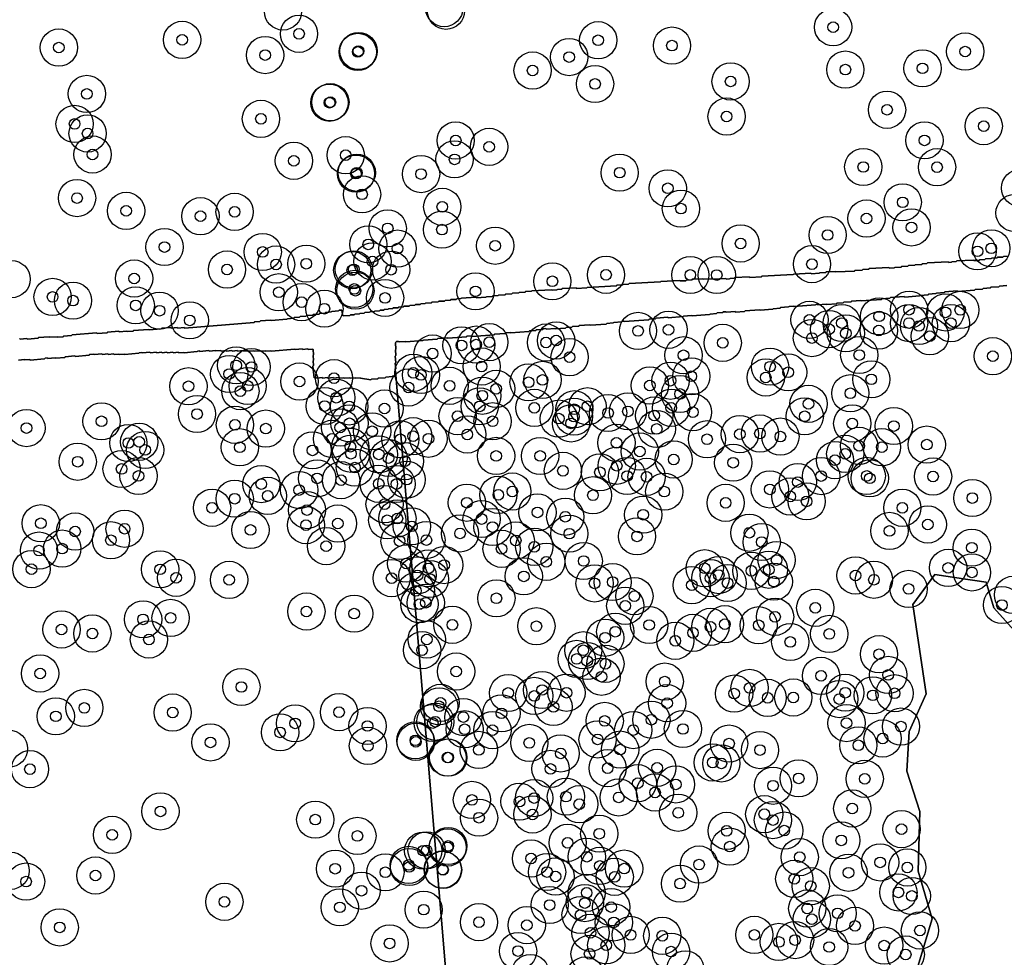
# Model space of a CAD drawing. Header units: inches. Extents: x 128668 to 131679, y 413272 to 413787.
# Tile 106 of 116: x 131329 to 131421, y 413425 to 413513. Entities that reach past the tile are written whole.
import ezdxf

# ---------------------------------------------------------------- set-up
doc = ezdxf.new("R2010")
doc.units = ezdxf.units.IN
doc.header["$MEASUREMENT"] = 0
doc.header["$PDMODE"] = 33
doc.header["$PDSIZE"] = -3
for name, color, linetype in [('Niet gedetecteerde gebieden (D-gebied) (ca. 44.659 m2)', 1, 'Continuous'), ('Significante objecten binnen onderzoeksgebied', 3, 'Continuous'), ('Veiligheidsmarge objecten d.d. 230531', 6, 'Continuous'), ('Verstoorde gebieden (C-gebied) (ca. 90.096 m2)', 40, 'Continuous'), ('Vrijgegeven gebieden (A+B gebied) (ca. 609.035 m2)', 3, 'Continuous')]:
    doc.layers.add(name, color=color, linetype=linetype)

msp = doc.modelspace()

# ---------------------------------------------------------------- linework, layer by layer
at = {"layer": 'Niet gedetecteerde gebieden (D-gebied) (ca. 44.659 m2)'}
for points in [[(131328.806, 413482.773, 0), (131328.86, 413482.727, 0), (131329.508, 413482.779, 0), (131329.562, 413482.733, 0), (131330.559, 413482.813, 0), (131330.604, 413482.867, 0), (131331.601, 413482.947, 0), (131331.655, 413482.901, 0), (131332.353, 413482.957, 0), (131332.407, 413482.912, 0), (131332.905, 413482.952, 0), (131332.951, 413483.006, 0), (131333.698, 413483.066, 0), (131333.744, 413483.119, 0), (131336.037, 413483.304, 0), (131336.091, 413483.258, 0), (131337.037, 413483.334, 0), (131337.083, 413483.388, 0), (131338.13, 413483.472, 0), (131338.184, 413483.426, 0), (131338.881, 413483.482, 0), (131338.935, 413483.437, 0), (131339.483, 413483.481, 0), (131339.529, 413483.534, 0), (131340.924, 413483.647, 0), (131340.978, 413483.601, 0), (131342.125, 413483.693, 0), (131342.17, 413483.747, 0), (131343.018, 413483.815, 0), (131343.071, 413483.769, 0), (131343.62, 413483.813, 0), (131343.674, 413483.767, 0), (131344.271, 413483.815, 0), (131344.325, 413483.769, 0), (131350.854, 413484.294, 0), (131350.9, 413484.348, 0), (131351.398, 413484.388, 0), (131351.444, 413484.442, 0), (131352.391, 413484.518, 0), (131352.445, 413484.472, 0), (131353.94, 413484.593, 0), (131353.986, 413484.646, 0), (131354.584, 413484.695, 0), (131354.629, 413484.748, 0), (131355.128, 413484.788, 0), (131355.174, 413484.842, 0), (131355.722, 413484.886, 0), (131355.768, 413484.94, 0), (131356.366, 413484.988, 0), (131356.411, 413485.042, 0), (131356.96, 413485.086, 0), (131357.005, 413485.14, 0), (131357.504, 413485.18, 0), (131357.55, 413485.234, 0), (131358.098, 413485.278, 0), (131358.144, 413485.332, 0), (131358.791, 413485.384, 0), (131358.837, 413485.438, 0), (131359.082, 413485.457, 0), (131359.087, 413485.362, 0), (131359.139, 413485.315, 0), (131359.157, 413484.965, 0), (131359.209, 413484.918, 0), (131359.859, 413484.951, 0), (131359.906, 413485.004, 0), (131360.255, 413485.022, 0), (131360.303, 413485.074, 0), (131360.752, 413485.097, 0), (131360.8, 413485.15, 0), (131361.199, 413485.17, 0), (131361.246, 413485.223, 0), (131361.696, 413485.246, 0), (131361.743, 413485.298, 0), (131362.143, 413485.319, 0), (131362.19, 413485.371, 0), (131362.639, 413485.394, 0), (131362.687, 413485.447, 0), (131363.036, 413485.464, 0), (131363.084, 413485.517, 0), (131363.433, 413485.535, 0), (131363.481, 413485.587, 0), (131363.88, 413485.608, 0), (131363.927, 413485.66, 0), (131364.377, 413485.683, 0), (131364.424, 413485.736, 0), (131364.874, 413485.759, 0), (131364.921, 413485.811, 0), (131365.42, 413485.837, 0), (131365.468, 413485.889, 0), (131365.967, 413485.915, 0), (131366.014, 413485.968, 0), (131366.464, 413485.99, 0), (131366.511, 413486.043, 0), (131366.91, 413486.063, 0), (131366.958, 413486.116, 0), (131367.507, 413486.144, 0), (131367.554, 413486.197, 0), (131368.154, 413486.227, 0), (131368.201, 413486.28, 0), (131368.75, 413486.308, 0), (131368.798, 413486.36, 0), (131369.297, 413486.386, 0), (131369.344, 413486.438, 0), (131369.844, 413486.464, 0), (131369.891, 413486.516, 0), (131370.29, 413486.537, 0), (131370.338, 413486.589, 0), (131371.686, 413486.659, 0), (131371.738, 413486.611, 0), (131372.637, 413486.657, 0), (131372.685, 413486.71, 0), (131373.234, 413486.738, 0), (131373.281, 413486.79, 0), (131373.78, 413486.816, 0), (131373.828, 413486.868, 0), (131374.427, 413486.899, 0), (131374.474, 413486.951, 0), (131375.073, 413486.982, 0), (131375.121, 413487.035, 0), (131375.72, 413487.065, 0), (131375.767, 413487.118, 0), (131376.317, 413487.146, 0), (131376.364, 413487.198, 0), (131376.913, 413487.227, 0), (131376.961, 413487.279, 0), (131378.808, 413487.374, 0), (131378.861, 413487.326, 0), (131379.31, 413487.349, 0), (131379.357, 413487.402, 0), (131379.757, 413487.422, 0), (131379.804, 413487.475, 0), (131381.102, 413487.541, 0), (131381.155, 413487.494, 0), (131382.104, 413487.543, 0), (131382.151, 413487.595, 0), (131384.897, 413487.736, 0), (131384.944, 413487.788, 0), (131385.494, 413487.816, 0), (131385.541, 413487.869, 0), (131386.041, 413487.894, 0), (131386.088, 413487.947, 0), (131389.034, 413488.098, 0), (131389.081, 413488.15, 0), (131390.829, 413488.24, 0), (131390.881, 413488.192, 0), (131391.43, 413488.221, 0), (131391.478, 413488.273, 0), (131391.977, 413488.299, 0), (131392.025, 413488.351, 0), (131393.023, 413488.402, 0), (131393.076, 413488.355, 0), (131393.924, 413488.398, 0), (131393.977, 413488.351, 0), (131395.175, 413488.413, 0), (131395.228, 413488.365, 0), (131395.527, 413488.38, 0), (131395.575, 413488.433, 0), (131395.974, 413488.453, 0), (131396.021, 413488.506, 0), (131397.37, 413488.575, 0), (131397.422, 413488.528, 0), (131398.521, 413488.584, 0), (131398.568, 413488.636, 0), (131401.514, 413488.787, 0), (131401.561, 413488.84, 0), (131403.159, 413488.922, 0), (131403.212, 413488.874, 0), (131403.961, 413488.913, 0), (131404.008, 413488.965, 0), (131404.557, 413488.993, 0), (131404.605, 413489.046, 0), (131405.453, 413489.089, 0), (131405.506, 413489.042, 0), (131407.253, 413489.131, 0), (131407.301, 413489.184, 0), (131408, 413489.22, 0), (131408.047, 413489.272, 0), (131408.597, 413489.3, 0), (131408.644, 413489.353, 0), (131410.491, 413489.447, 0), (131410.544, 413489.4, 0), (131410.993, 413489.423, 0), (131411.041, 413489.475, 0), (131411.64, 413489.506, 0), (131411.687, 413489.559, 0), (131412.286, 413489.589, 0), (131412.334, 413489.642, 0), (131412.933, 413489.672, 0), (131412.98, 413489.725, 0), (131413.579, 413489.756, 0), (131413.627, 413489.808, 0), (131414.076, 413489.831, 0), (131414.124, 413489.884, 0), (131416.071, 413489.984, 0), (131416.123, 413489.936, 0), (131416.373, 413489.949, 0), (131416.42, 413490.001, 0), (131416.82, 413490.022, 0), (131416.867, 413490.074, 0), (131418.415, 413490.154, 0), (131418.468, 413490.106, 0), (131418.967, 413490.132, 0), (131419.014, 413490.184, 0), (131419.514, 413490.21, 0), (131419.561, 413490.262, 0), (131420.11, 413490.291, 0), (131420.157, 413490.343, 0), (131420.657, 413490.369, 0), (131420.704, 413490.421, 0), (131421.203, 413490.447, 0), (131421.251, 413490.499, 0), (131421.75, 413490.525, 0)], [(131421.577, 413487.76, 0), (131420.879, 413487.707, 0), (131420.833, 413487.653, 0), (131420.086, 413487.596, 0), (131420.04, 413487.543, 0), (131419.342, 413487.49, 0), (131419.295, 413487.436, 0), (131418.598, 413487.383, 0), (131418.552, 413487.329, 0), (131416.956, 413487.208, 0), (131416.903, 413487.254, 0), (131415.756, 413487.166, 0), (131415.71, 413487.113, 0), (131414.962, 413487.056, 0), (131414.916, 413487.002, 0), (131414.218, 413486.949, 0), (131414.172, 413486.896, 0), (131413.424, 413486.839, 0), (131413.378, 413486.785, 0), (131411.982, 413486.679, 0), (131411.929, 413486.725, 0), (131410.633, 413486.626, 0), (131410.587, 413486.573, 0), (131409.839, 413486.516, 0), (131409.793, 413486.462, 0), (131407.898, 413486.318, 0), (131407.845, 413486.364, 0), (131406.997, 413486.299, 0), (131406.951, 413486.246, 0), (131406.253, 413486.193, 0), (131406.207, 413486.139, 0), (131405.609, 413486.094, 0), (131405.563, 413486.04, 0), (131404.666, 413485.972, 0), (131404.612, 413486.018, 0), (131403.814, 413485.957, 0), (131403.76, 413486.003, 0), (131403.661, 413485.995, 0), (131403.615, 413485.942, 0), (131401.571, 413485.786, 0), (131401.517, 413485.832, 0), (131401.118, 413485.802, 0), (131401.072, 413485.748, 0), (131400.324, 413485.692, 0), (131400.278, 413485.638, 0), (131399.63, 413485.589, 0), (131399.584, 413485.535, 0), (131398.388, 413485.444, 0), (131398.334, 413485.49, 0), (131396.988, 413485.387, 0), (131396.942, 413485.334, 0), (131396.095, 413485.269, 0), (131396.041, 413485.315, 0), (131395.243, 413485.255, 0), (131395.19, 413485.301, 0), (131394.94, 413485.282, 0), (131394.894, 413485.228, 0), (131394.346, 413485.187, 0), (131394.3, 413485.133, 0), (131393.702, 413485.087, 0), (131393.656, 413485.034, 0), (131392.011, 413484.909, 0), (131391.957, 413484.955, 0), (131391.209, 413484.898, 0), (131391.163, 413484.844, 0), (131389.767, 413484.738, 0), (131389.714, 413484.784, 0), (131388.617, 413484.7, 0), (131388.571, 413484.647, 0), (131387.973, 413484.601, 0), (131387.926, 413484.548, 0), (131385.633, 413484.373, 0), (131385.58, 413484.419, 0), (131385.43, 413484.408, 0), (131385.384, 413484.354, 0), (131384.636, 413484.297, 0), (131384.59, 413484.244, 0), (131383.992, 413484.198, 0), (131383.946, 413484.144, 0), (131382.45, 413484.031, 0), (131382.397, 413484.077, 0), (131381.4, 413484.001, 0), (131381.354, 413483.947, 0), (131380.755, 413483.902, 0), (131380.709, 413483.848, 0), (131380.161, 413483.806, 0), (131380.115, 413483.753, 0), (131379.168, 413483.681, 0), (131379.114, 413483.727, 0), (131378.316, 413483.666, 0), (131378.263, 413483.712, 0), (131378.013, 413483.693, 0), (131377.967, 413483.639, 0), (131377.369, 413483.594, 0), (131377.323, 413483.54, 0), (131376.725, 413483.495, 0), (131376.679, 413483.441, 0), (131374.984, 413483.312, 0), (131374.93, 413483.358, 0), (131374.481, 413483.324, 0), (131374.435, 413483.27, 0), (131373.438, 413483.194, 0), (131373.392, 413483.141, 0), (131371.348, 413482.985, 0), (131371.295, 413483.031, 0), (131370.846, 413482.997, 0), (131370.8, 413482.944, 0), (131369.055, 413482.811, 0), (131369.001, 413482.857, 0), (131368.104, 413482.789, 0), (131368.058, 413482.735, 0), (131366.762, 413482.636, 0), (131366.716, 413482.583, 0), (131365.121, 413482.461, 0), (131365.067, 413482.507, 0), (131364.469, 413482.462, 0), (131364.415, 413482.508, 0), (131364.216, 413482.493, 0), (131364.17, 413482.439, 0), (131364.124, 413482.385, 0), (131364.169, 413481.787, 0), (131364.123, 413481.734, 0), (131364.165, 413481.185, 0), (131364.119, 413481.132, 0), (131364.164, 413480.533, 0), (131364.118, 413480.48, 0), (131364.16, 413479.931, 0), (131364.114, 413479.878, 0), (131364.156, 413479.329, 0), (131364.109, 413479.276, 0), (131363.86, 413479.257, 0), (131363.814, 413479.203, 0), (131363.216, 413479.157, 0), (131363.17, 413479.104, 0), (131362.522, 413479.055, 0), (131362.476, 413479.001, 0), (131361.878, 413478.955, 0), (131361.832, 413478.902, 0), (131360.856, 413479.044, 0), (131360.802, 413479.089, 0), (131360.403, 413479.052, 0), (131360.349, 413479.097, 0), (131359.901, 413479.056, 0), (131359.847, 413479.102, 0), (131359.349, 413479.056, 0), (131359.295, 413479.101, 0), (131358.846, 413479.06, 0), (131358.792, 413479.105, 0), (131358.344, 413479.064, 0), (131358.29, 413479.109, 0), (131357.792, 413479.064, 0), (131357.737, 413479.109, 0), (131357.289, 413479.068, 0), (131357.235, 413479.113, 0), (131356.737, 413479.067, 0), (131356.683, 413479.112, 0), (131356.484, 413479.094, 0), (131356.383, 413480.19, 0), (131356.428, 413480.244, 0), (131356.387, 413480.692, 0), (131356.432, 413480.746, 0), (131356.391, 413481.194, 0), (131356.436, 413481.249, 0), (131356.391, 413481.747, 0), (131356.336, 413481.792, 0), (131355.938, 413481.755, 0), (131355.884, 413481.801, 0), (131355.436, 413481.759, 0), (131355.381, 413481.805, 0), (131354.734, 413481.745, 0), (131354.68, 413481.79, 0), (131352.439, 413481.585, 0), (131352.385, 413481.63, 0), (131351.937, 413481.589, 0), (131351.883, 413481.634, 0), (131351.434, 413481.593, 0), (131351.38, 413481.638, 0), (131350.882, 413481.593, 0), (131350.828, 413481.638, 0), (131350.38, 413481.597, 0), (131350.325, 413481.642, 0), (131349.877, 413481.601, 0), (131349.823, 413481.646, 0), (131349.325, 413481.6, 0), (131349.271, 413481.645, 0), (131348.823, 413481.604, 0), (131348.768, 413481.65, 0), (131348.27, 413481.604, 0), (131348.216, 413481.649, 0), (131347.768, 413481.608, 0), (131347.714, 413481.653, 0), (131347.266, 413481.612, 0), (131347.211, 413481.657, 0), (131346.663, 413481.607, 0), (131346.609, 413481.652, 0), (131345.763, 413481.574, 0), (131345.708, 413481.62, 0), (131345.559, 413481.606, 0), (131345.514, 413481.552, 0), (131344.269, 413481.438, 0), (131344.215, 413481.483, 0), (131343.767, 413481.442, 0), (131343.712, 413481.487, 0), (131343.264, 413481.446, 0), (131343.21, 413481.491, 0), (131342.712, 413481.445, 0), (131342.658, 413481.49, 0), (131342.21, 413481.449, 0), (131342.155, 413481.494, 0), (131341.707, 413481.453, 0), (131341.653, 413481.499, 0), (131341.105, 413481.448, 0), (131341.051, 413481.494, 0), (131340.354, 413481.43, 0), (131340.299, 413481.475, 0), (131340.05, 413481.452, 0), (131340.005, 413481.398, 0), (131338.711, 413481.279, 0), (131338.656, 413481.324, 0), (131338.208, 413481.283, 0), (131338.154, 413481.328, 0), (131337.706, 413481.287, 0), (131337.652, 413481.332, 0), (131337.154, 413481.287, 0), (131337.099, 413481.332, 0), (131336.601, 413481.286, 0), (131336.547, 413481.331, 0), (131335.85, 413481.267, 0), (131335.796, 413481.313, 0), (131335.397, 413481.276, 0), (131335.352, 413481.222, 0), (131334.058, 413481.103, 0), (131334.003, 413481.148, 0), (131333.107, 413481.066, 0), (131333.062, 413481.012, 0), (131332.216, 413480.934, 0), (131332.161, 413480.979, 0), (131331.464, 413480.915, 0), (131331.41, 413480.96, 0), (131331.211, 413480.942, 0), (131331.166, 413480.888, 0), (131329.821, 413480.764, 0), (131329.767, 413480.81, 0), (131329.319, 413480.768, 0), (131329.264, 413480.814, 0), (131328.717, 413480.763, 0)]]:
    msp.add_polyline3d(points, dxfattribs=at)
at = {"layer": 'Significante objecten binnen onderzoeksgebied'}
for p in [(131355.072, 413511.429), (131405.256, 413512.048), (131344.089, 413510.859), (131383.183, 413510.822), (131390.115, 413510.317), (131332.507, 413510.133), (131351.888, 413509.426), (131360.596, 413509.724), (131360.663, 413509.807), (131417.665, 413509.757), (131380.457, 413509.241), (131377.018, 413507.973), (131406.407, 413508.061), (131413.658, 413508.18), (131382.888, 413506.713), (131395.623, 413506.95), (131335.134, 413505.777), (131357.934, 413504.948), (131358.02, 413505.002), (131410.327, 413504.287), (131333.985, 413502.956), (131351.492, 413503.43), (131395.246, 413503.649), (131335.205, 413502.059), (131419.41, 413502.75), (131369.793, 413501.4), (131413.839, 413501.41), (131372.933, 413500.803), (131335.67, 413500.082), (131354.585, 413499.49), (131359.459, 413500.014), (131369.687, 413499.625), (131360.422, 413498.28), (131360.502, 413498.367), (131385.203, 413498.374), (131408.09, 413498.907), (131415.023, 413498.887), (131366.539, 413498.243), (131389.72, 413496.906), (131334.213, 413495.985), (131360.995, 413496.337), (131411.798, 413495.586), (131338.826, 413494.782), (131349.019, 413494.69), (131368.529, 413495.163), (131390.957, 413494.993), (131345.81, 413494.279), (131408.393, 413494.064), (131363.408, 413493.138), (131368.502, 413493.018), (131412.626, 413493.227), (131404.741, 413492.515), (131342.437, 413491.385), (131351.66, 413490.92), (131361.581, 413491.635), (131364.326, 413491.239), (131373.502, 413491.505), (131396.567, 413491.722), (131418.822, 413490.98), (131420.118, 413491.263), (131361.976, 413490.028), (131348.305, 413489.269), (131352.914, 413489.738), (131355.756, 413489.817), (131360.076, 413489.215), (131360.221, 413489.282), (131363.722, 413489.251), (131403.27, 413489.777), (131339.576, 413488.426), (131378.874, 413488.164), (131383.917, 413488.773), (131391.839, 413488.757), (131394.323, 413488.751), (131360.263, 413487.448), (131360.37, 413487.28), (131371.658, 413487.219), (131331.915, 413486.695), (131333.836, 413486.347), (131353.173, 413487.134), (131363.156, 413486.597), (131339.728, 413485.9), (131341.968, 413485.397), (131355.317, 413486.199), (131357.457, 413485.586), (131412.395, 413485.491), (131417.208, 413485.472), (131344.804, 413484.492), (131403.037, 413484.536), (131409.581, 413484.871), (131415.814, 413485.24), (131386.926, 413483.498), (131389.791, 413483.605), (131404.89, 413483.67), (131406.069, 413484.241), (131409.547, 413483.535), (131412.394, 413484.235), (131413.33, 413483.96), (131416.325, 413484.224), (131379.229, 413482.603), (131403.267, 413482.826), (131406.451, 413483.27), (131414.35, 413483.002), (131370.338, 413482.141), (131371.714, 413482.214), (131372.945, 413482.444), (131378.282, 413482.411), (131394.886, 413482.379), (131367.624, 413481.377), (131380.494, 413481.027), (131391.204, 413481.21), (131407.714, 413481.231), (131420.27, 413481.122), (131349.166, 413480.264), (131350.608, 413480.108), (131372.232, 413480.154), (131399.333, 413480.138), (131348.513, 413479.448), (131358.361, 413479.058), (131365.813, 413479.561), (131366.533, 413479.358), (131377.954, 413478.892), (131391.93, 413479.233), (131398.927, 413479.123), (131401.031, 413479.609), (131408.845, 413478.949), (131344.681, 413478.298), (131350.247, 413478.324), (131355.115, 413478.739), (131365.365, 413478.183), (131369.222, 413478.337), (131373.592, 413478.053), (131376.645, 413478.67), (131388.035, 413478.37), (131389.979, 413478.818), (131349.562, 413477.838), (131358.575, 413477.221), (131372.29, 413477.407), (131390.875, 413477.573), (131406.874, 413477.638), (131357.484, 413476.438), (131359.785, 413476.404), (131363.109, 413476.203), (131372.051, 413476.407), (131377.178, 413476.268), (131380.94, 413476.135), (131382.172, 413476.417), (131390.038, 413476.275), (131402.944, 413476.645), (131345.486, 413475.688), (131369.971, 413475.491), (131379.485, 413475.258), (131380.908, 413475.441), (131384.109, 413475.784), (131385.98, 413475.936), (131388.445, 413475.547), (131392.082, 413475.858), (131402.587, 413475.472), (131329.46, 413474.368), (131336.513, 413475.002), (131349.051, 413474.676), (131351.951, 413474.318), (131358.937, 413474.423), (131359.814, 413474.816), (131373.259, 413475.007), (131380.63, 413474.807), (131388.685, 413474.282), (131407.055, 413474.801), (131410.967, 413474.558), (131358.178, 413473.349), (131361.943, 413474.062), (131364.592, 413473.313), (131365.798, 413473.601), (131367.231, 413473.366), (131370.882, 413473.767), (131393.408, 413473.316), (131396.492, 413473.8), (131398.383, 413473.851), (131400.302, 413473.564), (131339.036, 413472.964), (131340.055, 413473.076), (131349.513, 413472.562), (131359.896, 413472.615), (131384.901, 413472.977), (131407.703, 413472.692), (131409.837, 413472.566), (131414.061, 413472.813), (131340.609, 413472.307), (131356.342, 413472.272), (131359.946, 413471.955), (131362.574, 413471.894), (131363.477, 413471.552), (131373.593, 413471.748), (131377.724, 413471.744), (131387.093, 413472.16), (131406.396, 413471.946), (131334.279, 413471.203), (131338.398, 413470.524), (131360.324, 413470.647), (131365.02, 413471.255), (131384.924, 413470.826), (131390.275, 413471.419), (131395.867, 413471.111), (131405.431, 413471.349), (131339.991, 413469.865), (131356.781, 413469.637), (131379.869, 413470.347), (131383.346, 413470.208), (131385.898, 413469.861), (131387.73, 413469.783), (131404.131, 413469.854), (131408.416, 413469.868), (131408.701, 413469.643), (131414.646, 413469.809), (131351.528, 413469.102), (131359.022, 413469.47), (131362.56, 413469.126), (131364.228, 413469.107), (131365.179, 413469.519), (131401.939, 413469.296), (131352.133, 413467.994), (131355.089, 413468.538), (131373.798, 413468.095), (131375.117, 413468.405), (131382.692, 413468.052), (131389.39, 413468.391), (131399.312, 413468.602), (131401.234, 413467.932), (131418.337, 413467.791), (131346.899, 413466.871), (131349.029, 413467.729), (131363.112, 413467.211), (131370.84, 413467.349), (131395.16, 413467.339), (131402.768, 413467.477), (131411.759, 413466.873), (131355.823, 413466.658), (131377.475, 413466.445), (131380.089, 413466.031), (131387.413, 413466.223), (131330.806, 413465.419), (131355.726, 413465.246), (131358.724, 413465.395), (131363.361, 413465.697), (131364.316, 413465.871), (131365.674, 413465.131), (131372.227, 413465.818), (131373.254, 413465.065), (131414.15, 413465.307), (131334.03, 413464.643), (131338.683, 413464.903), (131350.51, 413464.789), (131370.199, 413464.464), (131380.473, 413464.441), (131386.83, 413464.187), (131397.389, 413464.527), (131410.548, 413464.697), (131337.4, 413463.823), (131357.62, 413463.268), (131364.521, 413463.748), (131367.04, 413463.838), (131375.433, 413463.796), (131377.177, 413463.207), (131398.55, 413463.654), (131418.288, 413463.124), (131330.639, 413462.85), (131332.817, 413463.037), (131374.105, 413463.016), (131365.138, 413461.631), (131368.714, 413461.49), (131378.301, 413461.799), (131381.824, 413461.871), (131399.946, 413461.961), (131329.929, 413461.11), (131342.021, 413461.089), (131366.203, 413460.523), (131367.233, 413461.182), (131376.19, 413460.429), (131393.194, 413461.189), (131394.506, 413460.551), (131397.574, 413460.952), (131399.219, 413461.049), (131407.359, 413460.515), (131416.066, 413461.223), (131418.302, 413460.798), (131343.528, 413460.295), (131348.501, 413460.097), (131363.773, 413460.262), (131367.374, 413460.176), (131382.844, 413459.767), (131384.543, 413459.894), (131391.975, 413459.596), (131393.732, 413460.261), (131395.343, 413459.802), (131399.686, 413459.933), (131409.093, 413460.109), (131366.057, 413459.061), (131386.583, 413458.569), (131412.35, 413459.248), (131366.387, 413457.812), (131366.981, 413457.947), (131373.619, 413458.365), (131385.724, 413457.662), (131421.122, 413457.734), (131355.766, 413457.124), (131360.249, 413456.926), (131403.58, 413457.47), (131340.419, 413456.387), (131343.004, 413456.522), (131369.483, 413455.875), (131377.377, 413455.739), (131387.974, 413455.855), (131395.083, 413455.93), (131398.264, 413455.83), (131399.8, 413456.626), (131332.755, 413455.439), (131335.657, 413455.061), (131384.786, 413455.226), (131392.09, 413455.117), (131393.729, 413455.68), (131404.892, 413455.017), (131340.968, 413454.499), (131367.076, 413454.499), (131383.836, 413454.66), (131390.429, 413454.372), (131401.232, 413454.261), (131366.635, 413453.49), (131381.784, 413453.483), (131409.571, 413453.108), (131381.166, 413452.668), (131382.145, 413452.469), (131383.859, 413452.212), (131330.742, 413451.301), (131369.834, 413451.48), (131410.435, 413451.162), (131383.495, 413450.993), (131389.436, 413450.538), (131404.125, 413451.072), (131349.656, 413450.029), (131374.728, 413449.467), (131377.914, 413449.747), (131380.204, 413449.487), (131395.955, 413449.409), (131397.409, 413449.943), (131406.4, 413449.492), (131408.99, 413449.245), (131411.033, 413449.438), (131368.363, 413448.539), (131377.174, 413449.187), (131389.661, 413448.509), (131399.108, 413449.005), (131401.512, 413449.042), (131405.835, 413448.892), (131334.897, 413448.063), (131343.202, 413447.629), (131358.833, 413447.668), (131368.232, 413448.214), (131374.09, 413447.554), (131378.98, 413448.157), (131332.218, 413447.272), (131354.707, 413446.61), (131367.636, 413446.642), (131367.876, 413446.763), (131370.512, 413447.2), (131383.796, 413446.84), (131388.183, 413446.949), (131406.52, 413446.636), (131353.292, 413445.765), (131361.509, 413446.362), (131370.632, 413446.055), (131373.248, 413445.975), (131386.479, 413445.979), (131391.146, 413446.081), (131411.633, 413446.308), (131346.748, 413444.82), (131366.001, 413445.014), (131366.048, 413444.879), (131376.708, 413444.773), (131383.127, 413445.101), (131395.479, 413444.708), (131409.907, 413445.188), (131361.547, 413444.495), (131371.969, 413444.115), (131379.659, 413443.785), (131385.246, 413444.145), (131398.385, 413444.1), (131407.625, 413444.549), (131369.016, 413443.397), (131369.092, 413443.394), (131393.945, 413442.936), (131394.756, 413442.846), (131329.791, 413442.308), (131378.702, 413442.329), (131384.072, 413442.403), (131388.729, 413442.431), (131386.903, 413440.984), (131402.021, 413441.439), (131408.229, 413441.397), (131388.521, 413440.113), (131390.479, 413440.871), (131399.611, 413440.749), (131371.318, 413439.415), (131375.794, 413439.254), (131377.165, 413439.588), (131380.15, 413439.724), (131385.112, 413439.649), (131342.053, 413438.336), (131381.406, 413439.009), (131390.704, 413438.208), (131407.054, 413438.611), (131356.599, 413437.56), (131371.988, 413437.743), (131377.006, 413438.047), (131398.787, 413438.072), (131399.603, 413437.52), (131395.254, 413436.506), (131400.666, 413436.532), (131411.682, 413436.67), (131337.508, 413436.128), (131360.558, 413436.029), (131380.31, 413435.385), (131383.282, 413436.24), (131406.026, 413435.614), (131366.738, 413434.644), (131367.057, 413434.668), (131369.032, 413434.946), (131369.09, 413435.086), (131395.557, 413435.026), (131376.876, 413433.912), (131382.109, 413434.072), (131402.119, 413434.035), (131409.676, 413433.542), (131358.464, 413432.948), (131363.185, 413432.61), (131365.379, 413433.303), (131365.419, 413433.112), (131368.573, 413432.869), (131368.604, 413432.839), (131378.377, 413432.635), (131383.336, 413433.212), (131385.62, 413432.957), (131392.66, 413433.337), (131412.23, 413433.064), (131329.424, 413431.736), (131335.946, 413432.311), (131379.177, 413432.21), (131384.737, 413432.185), (131401.606, 413431.992), (131406.701, 413432.57), (131360.945, 413430.878), (131390.87, 413431.545), (131403.153, 413431.302), (131348.061, 413429.84), (131382.099, 413430.681), (131411.392, 413430.722), (131412.652, 413430.386), (131358.9, 413429.318), (131366.785, 413429.098), (131378.623, 413429.534), (131381.931, 413429.718), (131384.403, 413429.34), (131402.826, 413429.203), (131381.528, 413428.6), (131403.261, 413428.205), (131405.687, 413428.753), (131332.586, 413427.432), (131371.982, 413427.926), (131376.471, 413427.644), (131384.653, 413427.902), (131407.314, 413427.572), (131413.415, 413427.142), (131382.465, 413426.925), (131386.231, 413426.724), (131389.204, 413426.642), (131397.854, 413426.726), (131401.68, 413426.241), (131363.583, 413425.929), (131375.652, 413425.21), (131383.942, 413425.755), (131400.163, 413426.065), (131404.882, 413425.588), (131410.058, 413425.723), (131382.375, 413424.941), (131390.031, 413425.154), (131412.078, 413424.884)]:
    msp.add_point(p, dxfattribs=at)
at = {"layer": 'Veiligheidsmarge objecten d.d. 230531', "color": 6, "linetype": 'Continuous', "lineweight": 25}
for centre in [(131368.71, 413513.839), (131353.562, 413513.527), (131368.877, 413513.594), (131405.256, 413512.048), (131355.072, 413511.429), (131332.507, 413510.133), (131344.089, 413510.859), (131383.183, 413510.822), (131390.115, 413510.317), (131351.888, 413509.426), (131360.596, 413509.724), (131360.663, 413509.807), (131380.457, 413509.241), (131417.665, 413509.757), (131413.658, 413508.18), (131377.018, 413507.973), (131406.407, 413508.061), (131382.888, 413506.713), (131395.623, 413506.95), (131335.134, 413505.777), (131357.934, 413504.948), (131358.02, 413505.002), (131395.246, 413503.649), (131410.327, 413504.287), (131333.985, 413502.956), (131351.492, 413503.43), (131419.41, 413502.75), (131335.205, 413502.059), (131369.793, 413501.4), (131372.933, 413500.803), (131413.839, 413501.41), (131335.67, 413500.082), (131359.459, 413500.014), (131354.585, 413499.49), (131369.687, 413499.625), (131408.09, 413498.907), (131415.023, 413498.887), (131360.422, 413498.28), (131360.502, 413498.367), (131366.539, 413498.243), (131385.203, 413498.374), (131360.995, 413496.337), (131389.72, 413496.906), (131422.827, 413496.927), (131334.213, 413495.985), (131411.798, 413495.586), (131338.826, 413494.782), (131345.81, 413494.279), (131349.019, 413494.69), (131368.529, 413495.163), (131390.957, 413494.993), (131422.306, 413494.59), (131408.393, 413494.064), (131363.408, 413493.138), (131368.502, 413493.018), (131404.741, 413492.515), (131412.626, 413493.227), (131361.581, 413491.635), (131373.502, 413491.505), (131396.567, 413491.722), (131342.437, 413491.385), (131351.66, 413490.92), (131364.326, 413491.239), (131418.822, 413490.98), (131420.118, 413491.263), (131352.914, 413489.738), (131355.756, 413489.817), (131361.976, 413490.028), (131403.27, 413489.777), (131348.305, 413489.269), (131360.076, 413489.215), (131360.221, 413489.282), (131363.722, 413489.251), (131383.917, 413488.773), (131391.839, 413488.757), (131394.323, 413488.751), (131328.061, 413488.368), (131339.576, 413488.426), (131378.874, 413488.164), (131353.173, 413487.134), (131360.263, 413487.448), (131360.37, 413487.28), (131371.658, 413487.219), (131331.915, 413486.695), (131333.836, 413486.347), (131355.317, 413486.199), (131363.156, 413486.597), (131339.728, 413485.9), (131341.968, 413485.397), (131357.457, 413485.586), (131412.395, 413485.491), (131415.814, 413485.24), (131417.208, 413485.472), (131344.804, 413484.492), (131403.037, 413484.536), (131406.069, 413484.241), (131409.581, 413484.871), (131412.394, 413484.235), (131416.325, 413484.224), (131386.926, 413483.498), (131389.791, 413483.605), (131404.89, 413483.67), (131406.451, 413483.27), (131409.547, 413483.535), (131413.33, 413483.96), (131372.945, 413482.444), (131378.282, 413482.411), (131379.229, 413482.603), (131394.886, 413482.379), (131403.267, 413482.826), (131414.35, 413483.002), (131367.624, 413481.377), (131370.338, 413482.141), (131371.714, 413482.214), (131380.494, 413481.027), (131391.204, 413481.21), (131407.714, 413481.231), (131420.27, 413481.122), (131348.513, 413479.448), (131349.166, 413480.264), (131350.608, 413480.108), (131365.813, 413479.561), (131372.232, 413480.154), (131399.333, 413480.138), (131401.031, 413479.609), (131355.115, 413478.739), (131358.361, 413479.058), (131366.533, 413479.358), (131376.645, 413478.67), (131377.954, 413478.892), (131389.979, 413478.818), (131391.93, 413479.233), (131398.927, 413479.123), (131408.845, 413478.949), (131344.681, 413478.298), (131349.562, 413477.838), (131350.247, 413478.324), (131365.365, 413478.183), (131369.222, 413478.337), (131373.592, 413478.053), (131388.035, 413478.37), (131406.874, 413477.638), (131358.575, 413477.221), (131372.29, 413477.407), (131390.875, 413477.573), (131357.484, 413476.438), (131359.785, 413476.404), (131363.109, 413476.203), (131372.051, 413476.407), (131377.178, 413476.268), (131380.94, 413476.135), (131382.172, 413476.417), (131384.109, 413475.784), (131385.98, 413475.936), (131390.038, 413476.275), (131392.082, 413475.858), (131402.944, 413476.645), (131336.513, 413475.002), (131345.486, 413475.688), (131369.971, 413475.491), (131373.259, 413475.007), (131379.485, 413475.258), (131380.908, 413475.441), (131388.445, 413475.547), (131402.587, 413475.472), (131329.46, 413474.368), (131349.051, 413474.676), (131351.951, 413474.318), (131358.937, 413474.423), (131359.814, 413474.816), (131361.943, 413474.062), (131380.63, 413474.807), (131388.685, 413474.282), (131407.055, 413474.801), (131410.967, 413474.558), (131340.055, 413473.076), (131358.178, 413473.349), (131364.592, 413473.313), (131365.798, 413473.601), (131367.231, 413473.366), (131370.882, 413473.767), (131384.901, 413472.977), (131393.408, 413473.316), (131396.492, 413473.8), (131398.383, 413473.851), (131400.302, 413473.564), (131339.036, 413472.964), (131340.609, 413472.307), (131349.513, 413472.562), (131356.342, 413472.272), (131359.896, 413472.615), (131387.093, 413472.16), (131407.703, 413472.692), (131409.837, 413472.566), (131414.061, 413472.813), (131334.279, 413471.203), (131359.946, 413471.955), (131362.574, 413471.894), (131363.477, 413471.552), (131365.02, 413471.255), (131373.593, 413471.748), (131377.724, 413471.744), (131390.275, 413471.419), (131405.431, 413471.349), (131406.396, 413471.946), (131338.398, 413470.524), (131360.324, 413470.647), (131379.869, 413470.347), (131383.346, 413470.208), (131384.924, 413470.826), (131395.867, 413471.111), (131339.991, 413469.865), (131356.781, 413469.637), (131359.022, 413469.47), (131365.179, 413469.519), (131385.898, 413469.861), (131387.73, 413469.783), (131401.939, 413469.296), (131404.131, 413469.854), (131408.416, 413469.868), (131408.701, 413469.643), (131414.646, 413469.809), (131351.528, 413469.102), (131355.089, 413468.538), (131362.56, 413469.126), (131364.228, 413469.107), (131375.117, 413468.405), (131389.39, 413468.391), (131399.312, 413468.602), (131349.029, 413467.729), (131352.133, 413467.994), (131373.798, 413468.095), (131382.692, 413468.052), (131401.234, 413467.932), (131402.768, 413467.477), (131418.337, 413467.791), (131346.899, 413466.871), (131355.823, 413466.658), (131363.112, 413467.211), (131370.84, 413467.349), (131395.16, 413467.339), (131411.759, 413466.873), (131363.361, 413465.697), (131364.316, 413465.871), (131372.227, 413465.818), (131377.475, 413466.445), (131380.089, 413466.031), (131387.413, 413466.223), (131330.806, 413465.419), (131334.03, 413464.643), (131338.683, 413464.903), (131350.51, 413464.789), (131355.726, 413465.246), (131358.724, 413465.395), (131365.674, 413465.131), (131373.254, 413465.065), (131410.548, 413464.697), (131414.15, 413465.307), (131337.4, 413463.823), (131364.521, 413463.748), (131367.04, 413463.838), (131370.199, 413464.464), (131375.433, 413463.796), (131380.473, 413464.441), (131386.83, 413464.187), (131397.389, 413464.527), (131330.639, 413462.85), (131332.817, 413463.037), (131357.62, 413463.268), (131374.105, 413463.016), (131377.177, 413463.207), (131398.55, 413463.654), (131418.288, 413463.124), (131381.824, 413461.871), (131399.946, 413461.961), (131329.929, 413461.11), (131342.021, 413461.089), (131365.138, 413461.631), (131367.233, 413461.182), (131368.714, 413461.49), (131378.301, 413461.799), (131393.194, 413461.189), (131397.574, 413460.952), (131399.219, 413461.049), (131416.066, 413461.223), (131343.528, 413460.295), (131348.501, 413460.097), (131363.773, 413460.262), (131366.203, 413460.523), (131367.374, 413460.176), (131376.19, 413460.429), (131393.732, 413460.261), (131394.506, 413460.551), (131407.359, 413460.515), (131409.093, 413460.109), (131418.302, 413460.798), (131382.844, 413459.767), (131384.543, 413459.894), (131391.975, 413459.596), (131395.343, 413459.802), (131399.686, 413459.933), (131412.35, 413459.248), (131366.057, 413459.061), (131373.619, 413458.365), (131386.583, 413458.569), (131422.162, 413458.688), (131366.387, 413457.812), (131366.981, 413457.947), (131385.724, 413457.662), (131403.58, 413457.47), (131421.122, 413457.734), (131340.419, 413456.387), (131343.004, 413456.522), (131355.766, 413457.124), (131360.249, 413456.926), (131399.8, 413456.626), (131332.755, 413455.439), (131369.483, 413455.875), (131377.377, 413455.739), (131387.974, 413455.855), (131393.729, 413455.68), (131395.083, 413455.93), (131398.264, 413455.83), (131335.657, 413455.061), (131340.968, 413454.499), (131367.076, 413454.499), (131383.836, 413454.66), (131384.786, 413455.226), (131392.09, 413455.117), (131404.892, 413455.017), (131390.429, 413454.372), (131401.232, 413454.261), (131366.635, 413453.49), (131381.166, 413452.668), (131381.784, 413453.483), (131409.571, 413453.108), (131382.145, 413452.469), (131383.859, 413452.212), (131330.742, 413451.301), (131369.834, 413451.48), (131383.495, 413450.993), (131404.125, 413451.072), (131410.435, 413451.162), (131349.656, 413450.029), (131389.436, 413450.538), (131397.409, 413449.943), (131374.728, 413449.467), (131377.174, 413449.187), (131377.914, 413449.747), (131380.204, 413449.487), (131395.955, 413449.409), (131399.108, 413449.005), (131401.512, 413449.042), (131406.4, 413449.492), (131408.99, 413449.245), (131411.033, 413449.438), (131334.897, 413448.063), (131368.232, 413448.214), (131368.363, 413448.539), (131378.98, 413448.157), (131389.661, 413448.509), (131405.835, 413448.892), (131332.218, 413447.272), (131343.202, 413447.629), (131358.833, 413447.668), (131370.512, 413447.2), (131374.09, 413447.554), (131354.707, 413446.61), (131361.509, 413446.362), (131367.636, 413446.642), (131367.876, 413446.763), (131383.796, 413446.84), (131388.183, 413446.949), (131406.52, 413446.636), (131411.633, 413446.308), (131353.292, 413445.765), (131370.632, 413446.055), (131373.248, 413445.975), (131386.479, 413445.979), (131391.146, 413446.081), (131346.748, 413444.82), (131361.547, 413444.495), (131366.001, 413445.014), (131366.048, 413444.879), (131376.708, 413444.773), (131383.127, 413445.101), (131395.479, 413444.708), (131407.625, 413444.549), (131409.907, 413445.188), (131327.809, 413444.236), (131369.016, 413443.397), (131369.092, 413443.394), (131371.969, 413444.115), (131379.659, 413443.785), (131385.246, 413444.145), (131398.385, 413444.1), (131393.945, 413442.936), (131394.756, 413442.846), (131329.791, 413442.308), (131378.702, 413442.329), (131384.072, 413442.403), (131388.729, 413442.431), (131386.903, 413440.984), (131390.479, 413440.871), (131399.611, 413440.749), (131402.021, 413441.439), (131408.229, 413441.397), (131380.15, 413439.724), (131388.521, 413440.113), (131371.318, 413439.415), (131375.794, 413439.254), (131377.165, 413439.588), (131381.406, 413439.009), (131385.112, 413439.649), (131342.053, 413438.336), (131377.006, 413438.047), (131390.704, 413438.208), (131398.787, 413438.072), (131407.054, 413438.611), (131356.599, 413437.56), (131371.988, 413437.743), (131399.603, 413437.52), (131337.508, 413436.128), (131360.558, 413436.029), (131383.282, 413436.24), (131395.254, 413436.506), (131400.666, 413436.532), (131411.682, 413436.67), (131369.09, 413435.086), (131380.31, 413435.385), (131406.026, 413435.614), (131366.738, 413434.644), (131367.057, 413434.668), (131369.032, 413434.946), (131395.557, 413435.026), (131365.379, 413433.303), (131376.876, 413433.912), (131382.109, 413434.072), (131383.336, 413433.212), (131392.66, 413433.337), (131402.119, 413434.035), (131409.676, 413433.542), (131327.972, 413432.752), (131335.946, 413432.311), (131358.464, 413432.948), (131363.185, 413432.61), (131365.419, 413433.112), (131368.573, 413432.869), (131368.604, 413432.839), (131378.377, 413432.635), (131385.62, 413432.957), (131406.701, 413432.57), (131412.23, 413433.064), (131329.424, 413431.736), (131379.177, 413432.21), (131384.737, 413432.185), (131390.87, 413431.545), (131401.606, 413431.992), (131360.945, 413430.878), (131382.099, 413430.681), (131403.153, 413431.302), (131411.392, 413430.722), (131348.061, 413429.84), (131378.623, 413429.534), (131381.931, 413429.718), (131412.652, 413430.386), (131358.9, 413429.318), (131366.785, 413429.098), (131381.528, 413428.6), (131384.403, 413429.34), (131402.826, 413429.203), (131405.687, 413428.753), (131371.982, 413427.926), (131376.471, 413427.644), (131384.653, 413427.902), (131403.261, 413428.205), (131332.586, 413427.432), (131382.465, 413426.925), (131386.231, 413426.724), (131397.854, 413426.726), (131407.314, 413427.572), (131413.415, 413427.142), (131363.583, 413425.929), (131389.204, 413426.642), (131400.163, 413426.065), (131401.68, 413426.241), (131375.652, 413425.21), (131382.375, 413424.941), (131383.942, 413425.755), (131390.031, 413425.154), (131404.882, 413425.588), (131410.058, 413425.723), (131412.078, 413424.884), (131376.806, 413423.146), (131391.372, 413423.491), (131381.979, 413422.911)]:
    msp.add_circle(centre, 1.75, dxfattribs=at)
at = {"layer": 'Verstoorde gebieden (C-gebied) (ca. 90.096 m2)'}
msp.add_lwpolyline([(131412.762, 413422.188), (131414.551, 413428.231), (131413.25, 413432.722), (131413.395, 413438.315), (131412.174, 413442.129), (131412.395, 413445.855), (131414.005, 413449.381), (131412.759, 413457.771), (131414.812, 413460.592), (131417.913, 413460.146), (131418.581, 413460.05), (131419.65, 413459.896), (131420.346, 413457.478), (131423.352, 413454.108)], dxfattribs=at)
at = {"layer": 'Vrijgegeven gebieden (A+B gebied) (ca. 609.035 m2)'}
for points in [[(131373.106, 413372.77), (131364.156, 413479.329), (131364.114, 413479.878), (131364.16, 413479.931), (131364.118, 413480.48), (131364.164, 413480.533), (131364.119, 413481.132), (131364.165, 413481.185), (131364.123, 413481.734), (131364.169, 413481.787), (131364.124, 413482.385), (131364.17, 413482.439), (131364.216, 413482.493), (131364.415, 413482.508), (131364.469, 413482.462), (131365.067, 413482.507), (131365.121, 413482.461), (131366.716, 413482.583), (131366.762, 413482.636), (131368.058, 413482.735), (131368.104, 413482.789), (131369.001, 413482.857), (131369.055, 413482.811), (131370.8, 413482.944), (131370.846, 413482.997), (131371.295, 413483.031), (131371.348, 413482.985), (131373.392, 413483.141), (131373.438, 413483.194), (131374.435, 413483.27), (131374.481, 413483.324), (131374.93, 413483.358), (131374.984, 413483.312), (131376.679, 413483.441), (131376.725, 413483.495), (131377.323, 413483.54), (131377.369, 413483.594), (131377.967, 413483.639), (131378.013, 413483.693), (131378.263, 413483.712), (131378.316, 413483.666), (131379.114, 413483.727), (131379.168, 413483.681), (131380.115, 413483.753), (131380.161, 413483.806), (131380.709, 413483.848), (131380.755, 413483.902), (131381.354, 413483.947), (131381.4, 413484.001), (131382.397, 413484.077), (131382.45, 413484.031), (131383.946, 413484.144), (131383.992, 413484.198), (131384.59, 413484.244), (131384.636, 413484.297), (131385.384, 413484.354), (131385.43, 413484.408), (131385.58, 413484.419), (131385.633, 413484.373), (131387.926, 413484.548), (131387.973, 413484.601), (131388.571, 413484.647), (131388.617, 413484.7), (131389.714, 413484.784), (131389.767, 413484.738), (131391.163, 413484.844), (131391.209, 413484.898), (131391.957, 413484.955), (131392.011, 413484.909), (131393.656, 413485.034), (131393.702, 413485.087), (131394.3, 413485.133), (131394.346, 413485.187), (131394.894, 413485.228), (131394.94, 413485.282), (131395.19, 413485.301), (131395.243, 413485.255), (131396.041, 413485.315), (131396.095, 413485.269), (131396.942, 413485.334), (131396.988, 413485.387), (131398.334, 413485.49), (131398.388, 413485.444), (131399.584, 413485.535), (131399.63, 413485.589), (131400.278, 413485.638), (131400.324, 413485.692), (131401.072, 413485.748), (131401.118, 413485.802), (131401.517, 413485.832), (131401.571, 413485.786), (131403.615, 413485.942), (131403.661, 413485.995), (131403.76, 413486.003), (131403.814, 413485.957), (131404.612, 413486.018), (131404.666, 413485.972), (131405.563, 413486.04), (131405.609, 413486.094), (131406.207, 413486.139), (131406.253, 413486.193), (131406.951, 413486.246), (131406.997, 413486.299), (131407.845, 413486.364), (131407.898, 413486.318), (131409.793, 413486.462), (131409.839, 413486.516), (131410.587, 413486.573), (131410.633, 413486.626), (131411.929, 413486.725), (131411.982, 413486.679), (131413.378, 413486.785), (131413.424, 413486.839), (131414.172, 413486.896), (131414.218, 413486.949), (131414.916, 413487.002), (131414.962, 413487.056), (131415.71, 413487.113), (131415.756, 413487.166), (131416.903, 413487.254), (131416.956, 413487.208), (131418.552, 413487.329), (131418.598, 413487.383), (131419.295, 413487.436), (131419.342, 413487.49), (131420.04, 413487.543), (131420.086, 413487.596), (131420.833, 413487.653), (131420.879, 413487.707), (131421.577, 413487.76)], [(131328.717, 413480.763), (131329.264, 413480.814), (131329.319, 413480.768), (131329.767, 413480.81), (131329.821, 413480.764), (131331.166, 413480.888), (131331.211, 413480.942), (131331.41, 413480.96), (131331.464, 413480.915), (131332.161, 413480.979), (131332.216, 413480.934), (131333.062, 413481.012), (131333.107, 413481.066), (131334.003, 413481.148), (131334.058, 413481.103), (131335.352, 413481.222), (131335.397, 413481.276), (131335.796, 413481.313), (131335.85, 413481.267), (131336.547, 413481.331), (131336.601, 413481.286), (131337.099, 413481.332), (131337.154, 413481.287), (131337.652, 413481.332), (131337.706, 413481.287), (131338.154, 413481.328), (131338.208, 413481.283), (131338.656, 413481.324), (131338.711, 413481.279), (131340.005, 413481.398), (131340.05, 413481.452), (131340.299, 413481.475), (131340.354, 413481.43), (131341.051, 413481.494), (131341.105, 413481.448), (131341.653, 413481.499), (131341.707, 413481.453), (131342.155, 413481.494), (131342.21, 413481.449), (131342.658, 413481.49), (131342.712, 413481.445), (131343.21, 413481.491), (131343.264, 413481.446), (131343.712, 413481.487), (131343.767, 413481.442), (131344.215, 413481.483), (131344.269, 413481.438), (131345.514, 413481.552), (131345.559, 413481.606), (131345.708, 413481.62), (131345.763, 413481.574), (131346.609, 413481.652), (131346.663, 413481.607), (131347.211, 413481.657), (131347.266, 413481.612), (131347.714, 413481.653), (131347.768, 413481.608), (131348.216, 413481.649), (131348.27, 413481.604), (131348.768, 413481.65), (131348.823, 413481.604), (131349.271, 413481.645), (131349.325, 413481.6), (131349.823, 413481.646), (131349.877, 413481.601), (131350.325, 413481.642), (131350.38, 413481.597), (131350.828, 413481.638), (131350.882, 413481.593), (131351.38, 413481.638), (131351.434, 413481.593), (131351.883, 413481.634), (131351.937, 413481.589), (131352.385, 413481.63), (131352.439, 413481.585), (131354.68, 413481.79), (131354.734, 413481.745), (131355.381, 413481.805), (131355.436, 413481.759), (131355.884, 413481.801), (131355.938, 413481.755), (131356.336, 413481.792), (131356.391, 413481.747), (131356.436, 413481.249), (131356.391, 413481.194), (131356.432, 413480.746), (131356.387, 413480.692), (131356.428, 413480.244), (131356.383, 413480.19), (131356.484, 413479.094), (131356.683, 413479.112), (131356.737, 413479.067), (131357.235, 413479.113), (131357.289, 413479.068), (131357.737, 413479.109), (131357.792, 413479.064), (131358.29, 413479.109), (131358.344, 413479.064), (131358.792, 413479.105), (131358.846, 413479.06), (131359.295, 413479.101), (131359.349, 413479.056), (131359.847, 413479.102), (131359.901, 413479.056), (131360.349, 413479.097), (131360.403, 413479.052), (131360.802, 413479.089), (131360.856, 413479.044), (131361.832, 413478.902), (131361.878, 413478.955), (131362.476, 413479.001), (131362.522, 413479.055), (131363.17, 413479.104), (131363.216, 413479.157), (131363.814, 413479.203), (131363.86, 413479.257), (131364.109, 413479.276), (131364.156, 413479.329), (131373.106, 413372.77)], [(131423.352, 413454.108), (131420.346, 413457.478), (131419.65, 413459.896), (131418.581, 413460.05), (131417.913, 413460.146), (131414.812, 413460.592), (131412.759, 413457.771), (131414.005, 413449.381), (131412.395, 413445.855), (131412.174, 413442.129), (131413.395, 413438.315), (131413.25, 413432.722), (131414.551, 413428.231), (131412.762, 413422.188)]]:
    msp.add_lwpolyline(points, dxfattribs=at)
msp.add_polyline3d([(131421.75, 413490.525, 0), (131421.251, 413490.499, 0), (131421.203, 413490.447, 0), (131420.704, 413490.421, 0), (131420.657, 413490.369, 0), (131420.157, 413490.343, 0), (131420.11, 413490.291, 0), (131419.561, 413490.262, 0), (131419.514, 413490.21, 0), (131419.014, 413490.184, 0), (131418.967, 413490.132, 0), (131418.468, 413490.106, 0), (131418.415, 413490.154, 0), (131416.867, 413490.074, 0), (131416.82, 413490.022, 0), (131416.42, 413490.001, 0), (131416.373, 413489.949, 0), (131416.123, 413489.936, 0), (131416.071, 413489.984, 0), (131414.124, 413489.884, 0), (131414.076, 413489.831, 0), (131413.627, 413489.808, 0), (131413.579, 413489.756, 0), (131412.98, 413489.725, 0), (131412.933, 413489.672, 0), (131412.334, 413489.642, 0), (131412.286, 413489.589, 0), (131411.687, 413489.559, 0), (131411.64, 413489.506, 0), (131411.041, 413489.475, 0), (131410.993, 413489.423, 0), (131410.544, 413489.4, 0), (131410.491, 413489.447, 0), (131408.644, 413489.353, 0), (131408.597, 413489.3, 0), (131408.047, 413489.272, 0), (131408, 413489.22, 0), (131407.301, 413489.184, 0), (131407.253, 413489.131, 0), (131405.506, 413489.042, 0), (131405.453, 413489.089, 0), (131404.605, 413489.046, 0), (131404.557, 413488.993, 0), (131404.008, 413488.965, 0), (131403.961, 413488.913, 0), (131403.212, 413488.874, 0), (131403.159, 413488.922, 0), (131401.561, 413488.84, 0), (131401.514, 413488.787, 0), (131398.568, 413488.636, 0), (131398.521, 413488.584, 0), (131397.422, 413488.528, 0), (131397.37, 413488.575, 0), (131396.021, 413488.506, 0), (131395.974, 413488.453, 0), (131395.575, 413488.433, 0), (131395.527, 413488.38, 0), (131395.228, 413488.365, 0), (131395.175, 413488.413, 0), (131393.977, 413488.351, 0), (131393.924, 413488.398, 0), (131393.076, 413488.355, 0), (131393.023, 413488.402, 0), (131392.025, 413488.351, 0), (131391.977, 413488.299, 0), (131391.478, 413488.273, 0), (131391.43, 413488.221, 0), (131390.881, 413488.192, 0), (131390.829, 413488.24, 0), (131389.081, 413488.15, 0), (131389.034, 413488.098, 0), (131386.088, 413487.947, 0), (131386.041, 413487.894, 0), (131385.541, 413487.869, 0), (131385.494, 413487.816, 0), (131384.944, 413487.788, 0), (131384.897, 413487.736, 0), (131382.151, 413487.595, 0), (131382.104, 413487.543, 0), (131381.155, 413487.494, 0), (131381.102, 413487.541, 0), (131379.804, 413487.475, 0), (131379.757, 413487.422, 0), (131379.357, 413487.402, 0), (131379.31, 413487.349, 0), (131378.861, 413487.326, 0), (131378.808, 413487.374, 0), (131376.961, 413487.279, 0), (131376.913, 413487.227, 0), (131376.364, 413487.198, 0), (131376.317, 413487.146, 0), (131375.767, 413487.118, 0), (131375.72, 413487.065, 0), (131375.121, 413487.035, 0), (131375.073, 413486.982, 0), (131374.474, 413486.951, 0), (131374.427, 413486.899, 0), (131373.828, 413486.868, 0), (131373.78, 413486.816, 0), (131373.281, 413486.79, 0), (131373.234, 413486.738, 0), (131372.685, 413486.71, 0), (131372.637, 413486.657, 0), (131371.738, 413486.611, 0), (131371.686, 413486.659, 0), (131370.338, 413486.589, 0), (131370.29, 413486.537, 0), (131369.891, 413486.516, 0), (131369.844, 413486.464, 0), (131369.344, 413486.438, 0), (131369.297, 413486.386, 0), (131368.798, 413486.36, 0), (131368.75, 413486.308, 0), (131368.201, 413486.28, 0), (131368.154, 413486.227, 0), (131367.554, 413486.197, 0), (131367.507, 413486.144, 0), (131366.958, 413486.116, 0), (131366.91, 413486.063, 0), (131366.511, 413486.043, 0), (131366.464, 413485.99, 0), (131366.014, 413485.968, 0), (131365.967, 413485.915, 0), (131365.468, 413485.889, 0), (131365.42, 413485.837, 0), (131364.921, 413485.811, 0), (131364.874, 413485.759, 0), (131364.424, 413485.736, 0), (131364.377, 413485.683, 0), (131363.927, 413485.66, 0), (131363.88, 413485.608, 0), (131363.481, 413485.587, 0), (131363.433, 413485.535, 0), (131363.084, 413485.517, 0), (131363.036, 413485.464, 0), (131362.687, 413485.447, 0), (131362.639, 413485.394, 0), (131362.19, 413485.371, 0), (131362.143, 413485.319, 0), (131361.743, 413485.298, 0), (131361.696, 413485.246, 0), (131361.246, 413485.223, 0), (131361.199, 413485.17, 0), (131360.8, 413485.15, 0), (131360.752, 413485.097, 0), (131360.303, 413485.074, 0), (131360.255, 413485.022, 0), (131359.906, 413485.004, 0), (131359.859, 413484.951, 0), (131359.209, 413484.918, 0), (131359.157, 413484.965, 0), (131359.139, 413485.315, 0), (131359.087, 413485.362, 0), (131359.082, 413485.457, 0), (131358.837, 413485.438, 0), (131358.791, 413485.384, 0), (131358.144, 413485.332, 0), (131358.098, 413485.278, 0), (131357.55, 413485.234, 0), (131357.504, 413485.18, 0), (131357.005, 413485.14, 0), (131356.96, 413485.086, 0), (131356.411, 413485.042, 0), (131356.366, 413484.988, 0), (131355.768, 413484.94, 0), (131355.722, 413484.886, 0), (131355.174, 413484.842, 0), (131355.128, 413484.788, 0), (131354.629, 413484.748, 0), (131354.584, 413484.695, 0), (131353.986, 413484.646, 0), (131353.94, 413484.593, 0), (131352.445, 413484.472, 0), (131352.391, 413484.518, 0), (131351.444, 413484.442, 0), (131351.398, 413484.388, 0), (131350.9, 413484.348, 0), (131350.854, 413484.294, 0), (131344.325, 413483.769, 0), (131344.271, 413483.815, 0), (131343.674, 413483.767, 0), (131343.62, 413483.813, 0), (131343.071, 413483.769, 0), (131343.018, 413483.815, 0), (131342.17, 413483.747, 0), (131342.125, 413483.693, 0), (131340.978, 413483.601, 0), (131340.924, 413483.647, 0), (131339.529, 413483.534, 0), (131339.483, 413483.481, 0), (131338.935, 413483.437, 0), (131338.881, 413483.482, 0), (131338.184, 413483.426, 0), (131338.13, 413483.472, 0), (131337.083, 413483.388, 0), (131337.037, 413483.334, 0), (131336.091, 413483.258, 0), (131336.037, 413483.304, 0), (131333.744, 413483.119, 0), (131333.698, 413483.066, 0), (131332.951, 413483.006, 0), (131332.905, 413482.952, 0), (131332.407, 413482.912, 0), (131332.353, 413482.957, 0), (131331.655, 413482.901, 0), (131331.601, 413482.947, 0), (131330.604, 413482.867, 0), (131330.559, 413482.813, 0), (131329.562, 413482.733, 0), (131329.508, 413482.779, 0), (131328.86, 413482.727, 0), (131328.806, 413482.773, 0)], dxfattribs=at)

doc.saveas('drawing.dxf')
